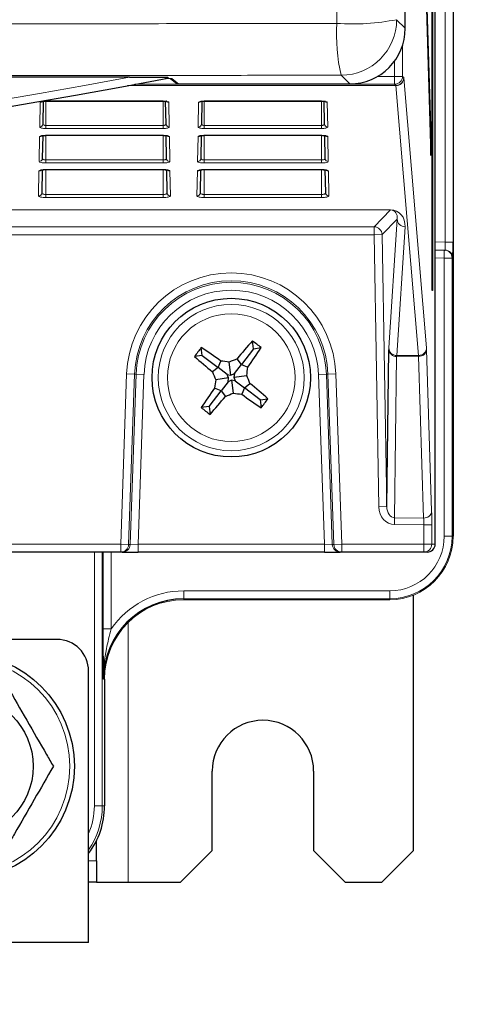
# Paper-space layout 'Blatt3' of a CAD drawing. Header units: millimetres. Extents: x 5 to 418, y 2 to 292.
# Tile 22 of 53: x 116 to 125, y 123 to 144. Entities that reach past the tile are written whole.
import ezdxf

# ---------------------------------------------------------------- set-up
doc = ezdxf.new("R2010")
doc.units = ezdxf.units.MM
doc.layers.add('SLD-0', color=7, linetype='Continuous')
doc.styles.add('SLDTEXTSTYLE0', font='TXT', dxfattribs={"width": 0.605})
doc.dimstyles.new('SLDDIMSTYLE0', dxfattribs={"dimtxt": 4.10931, "dimasz": 3.302, "dimexe": 0, "dimexo": 0.0625, "dimgap": 1.027327, "dimtad": 1, "dimlfac": 3, "dimrnd": 1e-09, "dimzin": 12, "dimdsep": 46, "dimtxsty": 'SLDTEXTSTYLE0', "dimsah": 1, "dimcen": 0.09, "dimadec": 0, "dimazin": 3, "dimtfac": 1, "dimtofl": 0, "dimtmove": 0, "dimatfit": 3, "dimfxl": 1, "dimfrac": 2, "dimtolj": 1, "dimtzin": 12, "dimarcsym": 0})

# ---------------------------------------------------------------- blocks, each defined once
blk = doc.blocks.new('_D_13')
at = {"layer": 'SLD-0', "color": 7}
for p, q in [((123.345, 250.884), (145.863, 250.884)), ((144.863, 90.984), (144.863, 250.884)), ((116.512, 90.984), (145.863, 90.984))]:
    blk.add_line(p, q, dxfattribs=at)
for centre, start, end in [((141.708, 171.679), 63.4349, 116.5651), ((141.708, 170.19), 243.4349, 296.5651)]:
    blk.add_arc(centre, 7.056, start, end, dxfattribs=at)
for points in [[(144.863, 250.884), (144.355, 247.582), (145.371, 247.582)], [(144.863, 90.984), (145.371, 94.286), (144.355, 94.286)]]:
    blk.add_solid(points, dxfattribs=at)
at = {"layer": 'SLD-0', "color": 7, "insert": (139.406, 163.879), "char_height": 4.2333, "attachment_point": 1, "rotation": 90, "style": 'SLDTEXTSTYLE0'}
blk.add_mtext('479,7', dxfattribs=at)

psp = doc.layouts.new('Blatt3')

# ---------------------------------------------------------------- linework, layer by layer
at = {"color": 7, "linetype": 'Continuous', "lineweight": 25}
for p, q in [((124.8452, 243.8177), (124.8452, 133.151)), ((123.8394, 143.8235), (123.8394, 243.1455)), ((124.4029, 138.3177), (124.4029, 238.3177)), ((124.4108, 238.3177), (124.4108, 138.3177)), ((124.4696, 132.9844), (124.4696, 238.0845)), ((124.3831, 141.5263), (123.878, 157.7772)), ((123.8741, 157.4019), (124.3792, 141.151)), ((118.04, 142.7966), (56.9838, 142.7966)), ((118.9097, 142.7634), (119.0301, 142.6708)), ((119.0708, 142.657), (122.6729, 142.657)), ((116.2246, 142.292), (116.2162, 141.8111)), ((116.2785, 142.2953), (118.7452, 142.2953)), ((118.7452, 142.2953), (118.7452, 142.2967)), ((118.8075, 141.8111), (118.7991, 142.292)), ((119.558, 142.292), (119.5496, 141.8111)), ((119.6119, 142.2953), (119.6119, 142.2967)), ((119.6119, 142.2953), (122.0785, 142.2953)), ((122.0785, 142.2953), (122.0785, 142.2967)), ((122.1408, 141.8111), (122.1324, 142.292)), ((116.212, 141.5707), (116.2036, 141.0884)), ((116.2785, 141.5753), (118.7452, 141.5753)), ((118.8201, 141.0884), (118.8117, 141.5708)), ((119.5454, 141.5707), (119.537, 141.0884)), ((119.6119, 141.5753), (122.0785, 141.5753)), ((122.1535, 141.0884), (122.145, 141.5708)), ((124.3831, 141.5263), (124.3681, 141.5109)), ((124.3792, 141.151), (124.3831, 141.5263)), ((116.1995, 140.8495), (116.191, 140.3657)), ((116.2785, 140.8552), (118.7452, 140.8552)), ((118.8327, 140.3657), (118.8243, 140.8494)), ((119.5328, 140.8495), (119.5243, 140.3657)), ((119.6119, 140.8552), (122.0785, 140.8552)), ((122.0785, 140.8552), (122.0785, 140.8567)), ((122.1661, 140.3657), (122.1576, 140.8494)), ((124.4696, 139.1676), (124.6611, 139.1643)), ((124.6611, 139.1643), (124.6756, 139.164)), ((124.4108, 138.3177), (124.4029, 138.3177)), ((120.6454, 137.0925), (120.6238, 137.2571)), ((119.5704, 136.9513), (119.4058, 136.9296)), ((119.5704, 136.9513), (119.5488, 137.1159)), ((119.5704, 136.9513), (119.9013, 136.6973)), ((120.6454, 137.0925), (120.3914, 136.7617)), ((120.6454, 137.0925), (120.8101, 137.1141)), ((123.4506, 133.7748), (123.4928, 137.0709)), ((119.9013, 136.6973), (119.9588, 136.8335)), ((120.1714, 136.5388), (120.1357, 136.8104)), ((120.2444, 136.5702), (120.3914, 136.7617)), ((120.3914, 136.7617), (120.3007, 136.8784)), ((120.3914, 136.7617), (120.5277, 136.7041)), ((119.9013, 136.6973), (119.7845, 136.6065)), ((120.0927, 136.5503), (119.9013, 136.6973)), ((120.0927, 136.5503), (120.1714, 136.5388)), ((120.1241, 136.4772), (120.0927, 136.5503)), ((120.1714, 136.5388), (120.2444, 136.5702)), ((120.2444, 136.5702), (120.233, 136.4915)), ((120.1241, 136.4772), (119.8525, 136.4415)), ((120.1126, 136.3985), (119.9656, 136.2071)), ((120.1126, 136.3985), (120.1241, 136.4772)), ((120.1857, 136.4299), (120.1126, 136.3985)), ((120.1857, 136.4299), (120.2214, 136.1584)), ((120.2644, 136.4185), (120.1857, 136.4299)), ((120.233, 136.4915), (120.5045, 136.5272)), ((120.233, 136.4915), (120.2644, 136.4185)), ((120.2644, 136.4185), (120.4558, 136.2715)), ((120.4558, 136.2715), (120.5726, 136.3623)), ((119.7116, 135.8763), (119.9656, 136.2071)), ((119.9656, 136.2071), (119.8294, 136.2646)), ((119.9656, 136.2071), (120.0564, 136.0903)), ((120.4558, 136.2715), (120.3983, 136.1352)), ((120.7866, 136.0175), (120.4558, 136.2715)), ((120.7866, 136.0175), (120.9513, 136.0391)), ((120.7866, 136.0175), (120.8083, 135.8528)), ((119.7116, 135.8763), (119.547, 135.8546)), ((119.7116, 135.8763), (119.7333, 135.7116)), ((117.8534, 132.8177), (115.1008, 132.8177)), ((117.8855, 132.8177), (117.8534, 132.8177)), ((117.8855, 132.8177), (118.219, 132.8177)), ((122.1381, 132.8177), (118.219, 132.8177)), ((122.1381, 132.8177), (122.4716, 132.8177)), ((122.5037, 132.8177), (122.4716, 132.8177)), ((124.2311, 132.8177), (122.5037, 132.8177)), ((124.2999, 132.8177), (124.2311, 132.8177)), ((123.5119, 131.8178), (119.1785, 131.8178)), ((124.0119, 126.551), (124.0119, 131.9151)), ((116.5119, 130.9844), (58.5119, 130.9844)), ((117.1785, 124.6177), (117.1785, 130.3177)), ((117.5118, 130.151), (117.5118, 127.4844)), ((119.7785, 126.551), (119.7785, 128.2177)), ((121.9119, 128.2177), (121.9119, 126.551)), ((117.3452, 126.3309), (117.3452, 126.758)), ((119.1119, 125.8844), (119.7785, 126.551)), ((121.9119, 126.551), (122.5785, 125.8844)), ((123.3452, 125.8844), (124.0119, 126.551)), ((117.3452, 126.3309), (117.3452, 125.8844)), ((117.3452, 125.8844), (117.1785, 125.8844)), ((117.3452, 125.8844), (118.0119, 125.8844)), ((118.0119, 125.8844), (119.1119, 125.8844)), ((122.5785, 125.8844), (123.3452, 125.8844)), ((117.1785, 124.6177), (114.0452, 124.6177))]:
    psp.add_line(p, q, dxfattribs=at)
at = {"color": 7, "linetype": 'Continuous', "lineweight": 18}
for p, q in [((124.8452, 133.151), (124.8452, 243.8177)), ((124.6814, 139.3306), (124.6814, 144.3048)), ((124.8451, 144.3048), (124.8451, 139.3306)), ((123.6579, 144.0049), (123.8394, 143.8235)), ((123.7815, 143.4605), (123.7815, 142.8148)), ((123.6148, 142.8148), (123.6148, 143.1353)), ((118.9377, 142.7593), (119.0708, 142.657)), ((122.6729, 142.657), (122.4914, 142.8384)), ((123.2589, 142.8148), (123.6148, 142.8148)), ((123.6148, 142.8148), (123.7815, 142.8148)), ((123.6148, 142.8148), (123.6148, 142.6482)), ((123.7815, 142.8148), (123.8076, 142.7894)), ((123.8087, 142.7822), (124.2874, 137.114)), ((123.6421, 142.6192), (117.9975, 142.6192)), ((118.0169, 142.6228), (123.6409, 142.6228)), ((123.6148, 142.6482), (118.153, 142.6482)), ((123.6409, 142.6228), (123.6148, 142.6482)), ((124.1207, 136.951), (123.6421, 142.6192)), ((116.1496, 141.7471), (116.1587, 142.2714)), ((116.2785, 142.2967), (118.7452, 142.2967)), ((116.2785, 142.2953), (116.2785, 142.2967)), ((116.2785, 142.2953), (116.2785, 141.7836)), ((118.7452, 142.2953), (118.7452, 141.7836)), ((118.865, 142.2714), (118.8742, 141.7471)), ((119.4829, 141.7471), (119.4921, 142.2714)), ((119.6119, 142.2967), (122.0785, 142.2967)), ((119.6119, 142.2953), (119.6119, 141.7836)), ((122.0785, 142.2953), (122.0785, 141.7836)), ((122.1983, 142.2714), (122.2075, 141.7471)), ((116.2785, 141.7196), (116.2785, 141.7836)), ((116.2785, 141.7836), (118.7452, 141.7836)), ((118.7452, 141.7196), (116.2785, 141.7196)), ((118.7452, 141.7196), (118.7452, 141.7836)), ((119.6119, 141.7196), (119.6119, 141.7836)), ((119.6119, 141.7836), (122.0785, 141.7836)), ((122.0785, 141.7196), (119.6119, 141.7196)), ((122.0785, 141.7196), (122.0785, 141.7836)), ((116.137, 141.0244), (116.1461, 141.5487)), ((116.2785, 141.5767), (118.7452, 141.5767)), ((116.2785, 141.5753), (116.2785, 141.5767)), ((116.2785, 141.5753), (116.2785, 141.0582)), ((118.7452, 141.5753), (118.7452, 141.5767)), ((118.7452, 141.5753), (118.7452, 141.0582)), ((118.8776, 141.5487), (118.8868, 141.0244)), ((119.4703, 141.0244), (119.4795, 141.5487)), ((119.6119, 141.5767), (122.0785, 141.5767)), ((119.6119, 141.5753), (119.6119, 141.5767)), ((119.6119, 141.5753), (119.6119, 141.0582)), ((122.0785, 141.5753), (122.0785, 141.5767)), ((122.0785, 141.5753), (122.0785, 141.0582)), ((122.211, 141.5487), (122.2201, 141.0244)), ((116.2785, 140.9942), (116.2785, 141.0582)), ((116.2785, 141.0582), (118.7452, 141.0582)), ((118.7452, 140.9942), (116.2785, 140.9942)), ((118.7452, 140.9942), (118.7452, 141.0582)), ((119.6119, 140.9942), (119.6119, 141.0582)), ((119.6119, 141.0582), (122.0785, 141.0582)), ((122.0785, 140.9942), (119.6119, 140.9942)), ((122.0785, 140.9942), (122.0785, 141.0582)), ((116.1244, 140.3017), (116.1335, 140.826)), ((116.2785, 140.8567), (118.7452, 140.8567)), ((116.2785, 140.8552), (116.2785, 140.8567)), ((116.2785, 140.8552), (116.2785, 140.3328)), ((118.7452, 140.8552), (118.7452, 140.8567)), ((118.7452, 140.8552), (118.7452, 140.3328)), ((118.8902, 140.826), (118.8994, 140.3017)), ((119.4577, 140.3017), (119.4668, 140.826)), ((119.6119, 140.8567), (122.0785, 140.8567)), ((119.6119, 140.8552), (119.6119, 140.8567)), ((119.6119, 140.8552), (119.6119, 140.3328)), ((122.0785, 140.8552), (122.0785, 140.3328)), ((122.2236, 140.826), (122.2327, 140.3017)), ((116.2785, 140.2688), (116.2785, 140.3328)), ((116.2785, 140.3328), (118.7452, 140.3328)), ((118.7452, 140.2688), (116.2785, 140.2688)), ((118.7452, 140.2688), (118.7452, 140.3328)), ((119.6119, 140.2688), (119.6119, 140.3328)), ((119.6119, 140.3328), (122.0785, 140.3328)), ((122.0785, 140.2688), (119.6119, 140.2688)), ((122.0785, 140.2688), (122.0785, 140.3328)), ((123.531, 140.0067), (95.6621, 140.0067)), ((95.7357, 140.0104), (123.531, 140.0104)), ((123.1843, 139.6539), (123.531, 140.0067)), ((123.531, 140.0104), (123.531, 140.0067)), ((114.9737, 139.6539), (123.1843, 139.6539)), ((123.1843, 139.6539), (123.1843, 139.4872)), ((123.6688, 139.8137), (123.3509, 139.4902)), ((123.4938, 137.1083), (123.6688, 139.8137)), ((123.8354, 139.6536), (123.6605, 136.9482)), ((123.1843, 139.4872), (114.9853, 139.4872)), ((123.3509, 139.4902), (123.1843, 139.4872)), ((123.284, 133.7719), (123.1843, 139.4872)), ((123.3509, 139.4902), (123.4506, 133.7748)), ((124.4696, 139.3343), (124.6814, 139.3306)), ((124.8451, 139.3306), (124.6814, 139.3306)), ((124.6582, 138.9976), (124.6611, 139.1643)), ((124.6582, 138.9976), (124.4696, 139.0009)), ((124.8248, 138.9976), (124.6582, 138.9976)), ((124.6582, 133.151), (124.6582, 138.9976)), ((124.8248, 138.9976), (124.8248, 133.151)), ((124.8393, 138.9974), (124.8248, 138.9976)), ((123.6605, 136.9482), (124.1207, 136.951)), ((124.2891, 137.0766), (124.3947, 133.6786)), ((123.6579, 136.9295), (123.6146, 133.5406)), ((124.121, 136.9323), (123.6579, 136.9295)), ((124.2266, 133.5342), (124.121, 136.9323)), ((117.8534, 132.9844), (117.9783, 136.5612)), ((117.9783, 136.5612), (118.1448, 136.5554)), ((118.1448, 136.5554), (118.0199, 132.9786)), ((118.052, 132.9786), (118.1769, 136.5543)), ((118.1769, 136.5543), (118.1448, 136.5554)), ((118.1769, 136.5543), (118.3434, 136.5484)), ((118.3434, 136.5484), (118.219, 132.9844)), ((122.1802, 136.5543), (122.0136, 136.5484)), ((122.1381, 132.9844), (122.0136, 136.5484)), ((122.1802, 136.5543), (122.2123, 136.5554)), ((122.1802, 136.5543), (122.305, 132.9786)), ((122.3788, 136.5612), (122.2123, 136.5554)), ((122.3372, 132.9786), (122.2123, 136.5554)), ((122.3788, 136.5612), (122.5037, 132.9844)), ((123.4506, 133.7748), (123.284, 133.7719)), ((123.6146, 133.5406), (123.6131, 133.3962)), ((123.6146, 133.5406), (124.2266, 133.5342)), ((124.2311, 133.3898), (123.6131, 133.3962)), ((124.3977, 133.3898), (124.2311, 133.3898)), ((124.2311, 132.9844), (124.2311, 133.3898)), ((124.3977, 133.3898), (124.3977, 132.9844)), ((124.8248, 133.151), (124.6582, 133.151)), ((124.8248, 133.151), (124.8452, 133.151)), ((124.8452, 133.151), (124.8452, 133.151)), ((115.1008, 132.9844), (117.8534, 132.9844)), ((117.2986, 127.4844), (117.2986, 132.8177)), ((117.4653, 132.8177), (117.4653, 127.4844)), ((117.4857, 131.2032), (117.4857, 132.8177)), ((117.6524, 132.8177), (117.6524, 131.2032)), ((117.8534, 132.9844), (118.0199, 132.9786)), ((117.8534, 132.9844), (117.8534, 132.8177)), ((118.0199, 132.9786), (118.052, 132.9786)), ((118.219, 132.9844), (118.052, 132.9786)), ((118.219, 132.9844), (118.219, 132.8177)), ((118.219, 132.9844), (122.1381, 132.9844)), ((122.305, 132.9786), (122.1381, 132.9844)), ((122.1381, 132.9844), (122.1381, 132.8177)), ((122.305, 132.9786), (122.3372, 132.9786)), ((122.5037, 132.9844), (122.3372, 132.9786)), ((122.5037, 132.9844), (124.2311, 132.9844)), ((122.5037, 132.9844), (122.5037, 132.8177)), ((124.2311, 132.9844), (124.3977, 132.9844)), ((124.2311, 132.9844), (124.2311, 132.8177)), ((124.3977, 132.9844), (124.4696, 132.9844)), ((119.1785, 131.8381), (119.1785, 132.0048)), ((119.1785, 132.0048), (123.5119, 132.0048)), ((123.5119, 131.8381), (123.5119, 132.0048)), ((123.5119, 131.8381), (119.1785, 131.8381)), ((119.1785, 131.8381), (119.1785, 131.8178)), ((119.1785, 131.8178), (123.5119, 131.8178)), ((119.1785, 131.8178), (119.1785, 131.8177)), ((123.5119, 131.8178), (123.5119, 131.8381)), ((123.5119, 131.8178), (123.5119, 131.8177)), ((117.4857, 131.2032), (117.6524, 131.2032)), ((118.0119, 125.8844), (118.0119, 131.3413)), ((117.5118, 130.151), (117.4915, 130.151)), ((117.5118, 127.4844), (117.5118, 130.151)), ((117.5118, 130.151), (117.5118, 130.151)), ((117.4653, 127.4844), (117.2986, 127.4844)), ((117.4653, 127.4844), (117.5118, 127.4844)), ((117.5118, 127.4844), (117.5118, 127.4844)), ((117.1785, 126.3309), (117.3452, 126.3309))]:
    psp.add_line(p, q, dxfattribs=at)
at = {"color": 7, "linetype": 'Continuous', "lineweight": 25, "flags": 128}
psp.add_lwpolyline([(118.9377, 142.7593), (118.9247, 142.7606), (118.9163, 142.7628)], dxfattribs=at)
at = {"color": 7, "linetype": 'Continuous', "lineweight": 25}
for centre, radius in [((120.1785, 136.4844), 1.6667), ((114.5119, 128.3177), 2.3667), ((114.5119, 128.3177), 1.5)]:
    psp.add_circle(centre, radius, dxfattribs=at)
at = {"color": 7, "linetype": 'Continuous', "lineweight": 18}
for centre, radius in [((120.1785, 136.4844), 1.5367), ((120.1785, 136.4844), 1.3427), ((114.5119, 128.3177), 2.2704)]:
    psp.add_circle(centre, radius, dxfattribs=at)
for centre, radius, start, end in [((122.7185, 148.9088), 4.993, 266.35926, 280.84429), ((122.491, 144.0054), 1.1669, 270.02044, 359.97956), ((126.048, 143.6801), 3.6548, 176.14485, 193.31407), ((87.5119, 306.474), 166.5, 259.434941, 280.565059), ((123.6148, 142.8149), 0.1667, 270.02127, 359.97924), ((123.6409, 142.7895), 0.1667, 270.02127, 359.97924), ((123.6432, 142.7848), 0.1656, 269.62858, 359.11482), ((116.1589, 142.3389), 0.0675, 269.87403, 306.51014), ((118.8649, 142.3389), 0.0675, 233.29071, 270.12662), ((119.4922, 142.3389), 0.0675, 269.87403, 306.51014), ((122.1982, 142.3389), 0.0675, 233.29071, 270.12662), ((116.1504, 141.813), 0.0659, 269.33761, 358.37428), ((118.8734, 141.813), 0.0659, 181.62572, 270.66239), ((119.4837, 141.813), 0.0659, 269.33761, 358.37428), ((122.2067, 141.813), 0.0659, 181.62572, 270.66239), ((116.1463, 141.6162), 0.0675, 269.86882, 308.07244), ((118.8775, 141.6162), 0.0675, 231.80296, 270.1316), ((119.4796, 141.6162), 0.0675, 269.86882, 308.07244), ((122.2108, 141.6162), 0.0675, 231.73067, 270.13185), ((116.1377, 141.0903), 0.0659, 269.33761, 358.37428), ((118.886, 141.0903), 0.0659, 181.62572, 270.66239), ((119.4711, 141.0903), 0.0659, 269.33761, 358.37428), ((122.2193, 141.0903), 0.0659, 181.62572, 270.66239), ((116.1337, 140.8935), 0.0675, 269.86318, 309.72666), ((118.8901, 140.8935), 0.0675, 230.11592, 270.13737), ((119.467, 140.8935), 0.0675, 269.86318, 309.72666), ((122.2234, 140.8935), 0.0675, 230.11592, 270.13737), ((116.1251, 140.3676), 0.0659, 269.33761, 358.37428), ((118.8986, 140.3676), 0.0659, 181.62572, 270.66239), ((119.4585, 140.3676), 0.0659, 269.33761, 358.37428), ((122.232, 140.3676), 0.0659, 181.62572, 270.66239), ((123.1842, 139.4872), 0.1667, 1.01985, 89.98), ((123.8342, 139.8191), 0.1655, 181.86307, 270.41601), ((124.6581, 138.9976), 0.1667, 359.99538, 88.99574), ((124.6726, 138.9974), 0.1667, 359.99538, 88.99574), ((120.1785, 136.4844), 2.2016, 2, 178), ((120.1785, 136.4844), 2.035, 2, 178), ((120.1785, 136.4844), 2.0029, 2, 178), ((120.1785, 136.4844), 1.8362, 2, 178), ((123.6497, 137.087), 0.1577, 185.85356, 272.9847), ((123.6593, 137.1137), 0.1655, 181.86307, 270.41601), ((124.1218, 137.1166), 0.1656, 269.62858, 359.11482), ((124.1311, 137.0906), 0.1586, 266.33242, 354.95717), ((124.2367, 133.6925), 0.1586, 266.33242, 354.95717), ((123.5119, 133.151), 1.1463, 270, 0), ((123.5119, 133.151), 1.3129, 270, 0), ((123.5119, 133.151), 1.3333, 270, 0), ((117.8534, 132.9844), 0.1667, 270.00417, 358.00487), ((117.8855, 132.9844), 0.1667, 270.00417, 358.00487), ((122.4716, 132.9844), 0.1667, 181.99513, 269.99583), ((122.5037, 132.9844), 0.1667, 181.99513, 269.99583), ((124.2311, 132.9844), 0.1667, 270.00461, 0.00461), ((119.1785, 130.151), 1.8537, 90, 145.41581), ((119.1785, 130.151), 1.6667, 90, 180), ((115.8452, 127.4844), 1.4534, 336.5448, 0), ((115.8452, 127.4844), 1.6201, 325.38727, 0)]:
    psp.add_arc(centre, radius, start, end, dxfattribs=at)
at = {"color": 7, "linetype": 'Continuous', "lineweight": 25}
for centre, radius, start, end in [((87.5119, 306.474), 166.6667, 259.163911, 280.836089), ((129.5031, 129.3529), 11.8878, 138.32508, 140.72465), ((112.8769, 126.9744), 12.8744, 51.96097, 53.00625), ((129.6885, 129.1828), 12.8744, 141.96097, 143.00625), ((113.0121, 127.1866), 11.8878, 54.24257, 56.64214), ((110.8808, 143.6508), 11.8878, 324.24257, 326.64214), ((127.31, 145.809), 11.8878, 228.32508, 230.72465), ((118.4056, 124.2836), 12.6457, 82.13659, 82.94504), ((125.0424, 125.1554), 12.6457, 112.02218, 112.83062), ((131.5075, 141.3482), 12.6457, 202.02218, 202.83062), ((107.9777, 138.2573), 12.6457, 352.13659, 352.94504), ((132.3793, 134.7115), 12.6457, 172.13659, 172.94504), ((108.8496, 131.6206), 12.6457, 22.02218, 22.83062), ((113.0471, 127.1598), 11.8878, 48.32508, 50.72465), ((129.4763, 129.3179), 11.8878, 144.24257, 146.64214), ((115.3147, 147.8134), 12.6457, 292.02218, 292.83062), ((121.9514, 148.6852), 12.6457, 262.13659, 262.94504), ((127.345, 145.7821), 11.8878, 234.24257, 236.64214), ((110.8539, 143.6158), 11.8878, 318.32508, 320.72465), ((110.6685, 143.786), 12.8744, 321.96097, 323.00625), ((127.4801, 145.9944), 12.8744, 231.96097, 233.00625), ((119.1785, 130.151), 1.6871, 90, 180), ((116.5119, 130.3177), 0.6667, 0, 90), ((120.8452, 128.2177), 1.0667, 0, 180), ((115.8452, 127.4844), 1.6666, 323.13243, 0)]:
    psp.add_arc(centre, radius, start, end, dxfattribs=at)
for centre, major_axis, ratio, start_param, end_param in [((122.6725, 143.8238), (0.8252, -0.8252), 0.9996955, 5.4979394, 7.0684312), ((117.7047, 142.7588), (1.2333, 0), 0.0174551, 0.0226893, 0.4980226), ((119.0707, 142.7237), (0.0529, -0.0407), 0.9995904, 4.712389, 5.3682487), ((124.8393, 139.3308), (0, 0.3334), 0.0174604, 3.1412877, 4.7117794), ((124.2999, 132.9844), (0.1697, 0), 0.9822123, 4.712389, 6.2831853)]:
    psp.add_ellipse(centre, major_axis=major_axis, ratio=ratio, start_param=start_param, end_param=end_param, dxfattribs=at)
at = {"color": 7, "linetype": 'Continuous', "lineweight": 18}
for centre, major_axis, ratio, start_param, end_param in [((123.8075, 142.4561), (0, 0.3333), 0.0179487, 6.0737458, 6.265732), ((123.6408, 142.4561), (0, 0.1667), 0.0358974, 6.0737458, 6.265732), ((116.2785, 142.2713), (0.1198, 0), 0.212558, 1.5707963, 3.1378825), ((118.7452, 142.2713), (0.1198, 0), 0.212558, 0.0037102, 1.5707963), ((119.6119, 142.2713), (0.1198, 0), 0.212558, 1.5707963, 3.1378825), ((122.0785, 142.2713), (0.1198, 0), 0.212558, 0.0037102, 1.5707963), ((116.2785, 141.747), (0.129, 0), 0.212558, 3.1378825, 4.712389), ((118.7452, 141.747), (0.129, 0), 0.212558, 4.712389, 6.2868955), ((119.6119, 141.747), (0.129, 0), 0.212558, 3.1378825, 4.712389), ((122.0785, 141.747), (0.129, 0), 0.212558, 4.712389, 6.2868955), ((116.2785, 141.5486), (0.1324, 0), 0.212558, 1.5707963, 3.1378825), ((118.7452, 141.5486), (0.1324, 0), 0.212558, 0.0037102, 1.5707963), ((119.6119, 141.5486), (0.1324, 0), 0.212558, 1.5707963, 3.1378825), ((122.0785, 141.5486), (0.1324, 0), 0.212558, 0.0037102, 1.5707963), ((116.2785, 141.0243), (0.1416, 0), 0.212558, 3.1378825, 4.712389), ((118.7452, 141.0243), (0.1416, 0), 0.212558, 4.712389, 6.2868955), ((119.6119, 141.0243), (0.1416, 0), 0.212558, 3.1378825, 4.712389), ((122.0785, 141.0243), (0.1416, 0), 0.212558, 4.712389, 6.2868955), ((116.2785, 140.8259), (0.145, 0), 0.212558, 1.5707963, 3.1378825), ((118.7452, 140.8259), (0.145, 0), 0.212558, 0.0037102, 1.5707963), ((119.6119, 140.8259), (0.145, 0), 0.212558, 1.5707963, 3.1378825), ((122.0785, 140.8259), (0.145, 0), 0.212558, 0.0037102, 1.5707963), ((116.2785, 140.3016), (0.1542, 0), 0.212558, 3.1378825, 4.712389), ((118.7452, 140.3016), (0.1542, 0), 0.212558, 4.712389, 6.2868955), ((119.6119, 140.3016), (0.1542, 0), 0.212558, 3.1378825, 4.712389), ((122.0785, 140.3016), (0.1542, 0), 0.212558, 4.712389, 6.2868955), ((123.5016, 139.6471), (0.1474, 0.3389), 0.8866482, 5.0982125, 6.6512589), ((123.5016, 139.8102), (0.0847, 0.1847), 0.7936859, 5.0794069, 6.6324533), ((124.6726, 139.3308), (-0.0029, 0.1667), 0.0523172, 3.1397607, 4.7102524), ((123.5007, 136.7823), (-0.0058, 0.3333), 0.0174696, 0.2093257, 0.5235392), ((124.1195, 136.788), (0.001, 0.1667), 0.0074955, 5.7595371, 6.0737505), ((124.2861, 136.788), (0, 0.3333), 0.0179465, 5.759555, 6.0737684), ((123.6674, 136.7852), (-0.0048, 0.1666), 0.0633084, 0.2080737, 0.5222871), ((123.6173, 133.7811), (0.0049, 0.3848), 0.8660712, 1.6057138, 3.1436996), ((123.6173, 133.7811), (0.0031, 0.2405), 0.692901, 1.6057138, 3.1436996), ((124.3917, 133.3899), (0, 0.3334), 0.0179478, 4.712203, 5.7594935), ((124.2251, 133.3899), (-0.0017, 0.1667), 0.0358839, 4.7116444, 5.758935)]:
    psp.add_ellipse(centre, major_axis=major_axis, ratio=ratio, start_param=start_param, end_param=end_param, dxfattribs=at)
for points, knots in [([(122.4015, 143.9258), (122.3991, 145.974), (122.3912, 152.7886), (122.3802, 164.3775), (122.3695, 178.6033), (122.3653, 188.0618), (122.3632, 192.7453)], [0, 0, 0, 0, 0.1260002, 0.4192179, 0.7124168, 1, 1, 1, 1]), ([(95.4952, 143.9275), (95.4952, 143.9275), (97.839, 143.9239), (102.5531, 143.9186), (109.0545, 143.9161), (114.9822, 143.918), (119.2346, 143.9216), (121.7051, 143.9249), (122.4015, 143.9258)], [0, 0, 0, 0, 0.0000007, 0.261989, 0.5259248, 0.7240785, 0.9222319, 1, 1, 1, 1]), ([(122.4914, 142.8384), (121.7902, 142.8375), (119.3033, 142.8343), (115.0212, 142.8308), (109.0525, 142.829), (102.5074, 142.8311), (97.7684, 142.8371), (95.4096, 142.84)], [0, 0, 0, 0, 0.0778058, 0.2759463, 0.4742902, 0.7383425, 1, 1, 1, 1]), ([(116.2162, 141.8111), (116.217, 141.8078), (116.2184, 141.8012), (116.2307, 141.7925), (116.2485, 141.7863), (116.2657, 141.7838), (116.2757, 141.7837), (116.2785, 141.7836)], [0, 0, 0, 0, 0.23967262, 0.4797144, 0.70789086, 0.91618326, 1, 1, 1, 1]), ([(118.7452, 141.7836), (118.7518, 141.7839), (118.7649, 141.7844), (118.7825, 141.7885), (118.7966, 141.7947), (118.8059, 141.8025), (118.807, 141.8083), (118.8075, 141.8111)], [0, 0, 0, 0, 0.1914359, 0.38263, 0.580509, 0.7941304, 1, 1, 1, 1]), ([(119.5496, 141.8111), (119.5503, 141.8078), (119.5518, 141.8012), (119.564, 141.7925), (119.5818, 141.7863), (119.599, 141.7838), (119.609, 141.7837), (119.6119, 141.7836)], [0, 0, 0, 0, 0.2396726, 0.4797144, 0.7078909, 0.9161833, 1, 1, 1, 1]), ([(122.0785, 141.7836), (122.0851, 141.7839), (122.0982, 141.7844), (122.1159, 141.7885), (122.1299, 141.7947), (122.1392, 141.8025), (122.1403, 141.8083), (122.1408, 141.8111)], [0, 0, 0, 0, 0.1914359, 0.38263, 0.580509, 0.7941304, 1, 1, 1, 1]), ([(116.2036, 141.0884), (116.2048, 141.0842), (116.2071, 141.0763), (116.2241, 141.0667), (116.2462, 141.0605), (116.2657, 141.0584), (116.2763, 141.0582), (116.2785, 141.0582)], [0, 0, 0, 0, 0.2783142, 0.5149699, 0.7383807, 0.945115, 1, 1, 1, 1]), ([(118.7452, 141.0582), (118.7532, 141.0585), (118.769, 141.0591), (118.7904, 141.0637), (118.8073, 141.0705), (118.8183, 141.0791), (118.8195, 141.0854), (118.8201, 141.0884)], [0, 0, 0, 0, 0.1940397, 0.3878726, 0.5882435, 0.8021647, 1, 1, 1, 1]), ([(119.537, 141.0884), (119.5382, 141.0842), (119.5404, 141.0763), (119.5575, 141.0667), (119.5795, 141.0605), (119.599, 141.0584), (119.6096, 141.0582), (119.6119, 141.0582)], [0, 0, 0, 0, 0.2783142, 0.5149699, 0.7383807, 0.945115, 1, 1, 1, 1]), ([(122.0785, 141.0582), (122.0865, 141.0585), (122.1024, 141.0591), (122.1237, 141.0637), (122.1407, 141.0705), (122.1516, 141.0791), (122.1528, 141.0854), (122.1535, 141.0884)], [0, 0, 0, 0, 0.1940397, 0.3878726, 0.5882435, 0.8021647, 1, 1, 1, 1]), ([(116.191, 140.3657), (116.1921, 140.3618), (116.1941, 140.3539), (116.2112, 140.3436), (116.2356, 140.3363), (116.2598, 140.3332), (116.2741, 140.3329), (116.2785, 140.3328)], [0, 0, 0, 0, 0.2380712, 0.4723194, 0.6968042, 0.9068305, 1, 1, 1, 1]), ([(118.7452, 140.3328), (118.7545, 140.3332), (118.7731, 140.3338), (118.7982, 140.3388), (118.818, 140.3464), (118.8306, 140.3557), (118.8321, 140.3625), (118.8327, 140.3657)], [0, 0, 0, 0, 0.1956773, 0.3911723, 0.5932174, 0.8072867, 1, 1, 1, 1]), ([(119.5243, 140.3657), (119.5254, 140.3618), (119.5275, 140.3539), (119.5445, 140.3436), (119.569, 140.3363), (119.5931, 140.3332), (119.6075, 140.3329), (119.6119, 140.3328)], [0, 0, 0, 0, 0.2380712, 0.4723194, 0.6968042, 0.9068305, 1, 1, 1, 1]), ([(122.0785, 140.3328), (122.0879, 140.3332), (122.1065, 140.3338), (122.1315, 140.3388), (122.1514, 140.3464), (122.164, 140.3557), (122.1654, 140.3625), (122.1661, 140.3657)], [0, 0, 0, 0, 0.1956773, 0.3911723, 0.5932174, 0.8072867, 1, 1, 1, 1]), ([(117.4915, 130.151), (117.4915, 130.1526), (117.4908, 130.3651), (117.5261, 130.7184), (117.6164, 131.065), (117.6524, 131.2032)], [0, 0, 0, 0, 0.0044098, 0.6029744, 1, 1, 1, 1])]:
    psp.add_open_spline(points, degree=3, knots=knots, dxfattribs=at)
at = {"color": 7, "linetype": 'Continuous', "lineweight": 25}
for points, knots in [([(118.04, 142.7966), (118.1514, 142.7966), (118.4231, 142.7966), (118.6886, 142.7955), (118.8452, 142.7949)], [0, 0, 0, 0, 0.4102656, 1, 1, 1, 1]), ([(118.7937, 142.7693), (118.7935, 142.7693), (118.7931, 142.7692), (118.7915, 142.7692), (118.7895, 142.7691), (118.7885, 142.7691), (118.7882, 142.7691)], [0, 0, 0, 0, 0.363461, 0.7301467, 0.9301298, 1, 1, 1, 1]), ([(118.8452, 142.7949), (118.8452, 142.7884), (118.8452, 142.78), (118.8452, 142.7793), (118.8452, 142.7792)], [0, 0, 0, 0, 0.7634503, 1, 1, 1, 1]), ([(116.1979, 142.2867), (116.1978, 142.2867), (116.1974, 142.2865), (116.2014, 142.2879), (116.2113, 142.2902), (116.23, 142.293), (116.2538, 142.295), (116.2712, 142.2952), (116.2785, 142.2953)], [0, 0, 0, 0, 0.04439343, 0.16960344, 0.33361608, 0.54785703, 0.80804211, 1, 1, 1, 1]), ([(118.7452, 142.2953), (118.7561, 142.2951), (118.7772, 142.2947), (118.8031, 142.2918), (118.8192, 142.2888), (118.8262, 142.2866), (118.8266, 142.2864), (118.8235, 142.2876), (118.8203, 142.2904), (118.8193, 142.2913)], [0, 0, 0, 0, 0.2335342, 0.4512307, 0.6323921, 0.7645321, 0.8654905, 0.9581526, 1, 1, 1, 1]), ([(119.5312, 142.2867), (119.5311, 142.2867), (119.5307, 142.2865), (119.5348, 142.2879), (119.5447, 142.2902), (119.5633, 142.293), (119.5872, 142.295), (119.6045, 142.2952), (119.6119, 142.2953)], [0, 0, 0, 0, 0.04439343, 0.16960344, 0.33361608, 0.54785703, 0.80804211, 1, 1, 1, 1]), ([(122.0785, 142.2953), (122.0895, 142.2951), (122.1105, 142.2947), (122.1364, 142.2918), (122.1526, 142.2888), (122.1596, 142.2866), (122.1599, 142.2864), (122.1569, 142.2876), (122.1536, 142.2904), (122.1526, 142.2913)], [0, 0, 0, 0, 0.2335342, 0.4512307, 0.6323921, 0.7645321, 0.8654905, 0.9581526, 1, 1, 1, 1]), ([(116.193, 141.5699), (116.1919, 141.5689), (116.1885, 141.5659), (116.1858, 141.5649), (116.1863, 141.5651), (116.192, 141.567), (116.2052, 141.57), (116.2283, 141.5732), (116.2548, 141.575), (116.2725, 141.5752), (116.2785, 141.5753)], [0, 0, 0, 0, 0.0441864, 0.1317224, 0.2198087, 0.3286378, 0.4734978, 0.6612874, 0.8845063, 1, 1, 1, 1]), ([(118.7452, 141.5753), (118.7576, 141.575), (118.7815, 141.5746), (118.8112, 141.5712), (118.8292, 141.5678), (118.8373, 141.5652), (118.837, 141.5652), (118.837, 141.5653)], [0, 0, 0, 0, 0.2822573, 0.5468471, 0.7685733, 0.9291726, 1, 1, 1, 1]), ([(119.5263, 141.5699), (119.5252, 141.5689), (119.5219, 141.5659), (119.5192, 141.5649), (119.5197, 141.5651), (119.5253, 141.567), (119.5385, 141.57), (119.5616, 141.5732), (119.5881, 141.575), (119.6058, 141.5752), (119.6119, 141.5753)], [0, 0, 0, 0, 0.0441864, 0.1317224, 0.2198087, 0.3286378, 0.4734978, 0.6612874, 0.8845063, 1, 1, 1, 1]), ([(122.0785, 141.5753), (122.0909, 141.575), (122.1149, 141.5746), (122.1445, 141.5712), (122.1626, 141.5678), (122.1706, 141.5652), (122.1704, 141.5652), (122.1703, 141.5653)], [0, 0, 0, 0, 0.2822573, 0.5468471, 0.7685733, 0.9291726, 1, 1, 1, 1]), ([(116.1776, 140.8452), (116.1764, 140.8444), (116.1739, 140.843), (116.1757, 140.844), (116.1833, 140.8463), (116.2, 140.8499), (116.2281, 140.8535), (116.2568, 140.8551), (116.2744, 140.8552), (116.2785, 140.8552)], [0, 0, 0, 0, 0.0895316, 0.1849585, 0.3069392, 0.4707182, 0.6802793, 0.9238911, 1, 1, 1, 1]), ([(118.7452, 140.8552), (118.759, 140.855), (118.7873, 140.8544), (118.8212, 140.8504), (118.8415, 140.8461), (118.8492, 140.8435), (118.8493, 140.843), (118.8454, 140.8458), (118.8436, 140.8471)], [0, 0, 0, 0, 0.2403992, 0.4908959, 0.6759934, 0.8082826, 0.9082606, 1, 1, 1, 1]), ([(119.5146, 140.8483), (119.5133, 140.8471), (119.5098, 140.844), (119.5075, 140.8433), (119.509, 140.8439), (119.5166, 140.8464), (119.5333, 140.8499), (119.5615, 140.8535), (119.5901, 140.8551), (119.6077, 140.8552), (119.6119, 140.8552)], [0, 0, 0, 0, 0.050391, 0.135411, 0.2260292, 0.3418632, 0.4973892, 0.6963903, 0.9277263, 1, 1, 1, 1]), ([(122.0785, 140.8552), (122.0924, 140.855), (122.1206, 140.8544), (122.1545, 140.8504), (122.1748, 140.8461), (122.1825, 140.8435), (122.1827, 140.843), (122.1788, 140.8458), (122.1769, 140.8471)], [0, 0, 0, 0, 0.2403992, 0.4908959, 0.6759934, 0.8082826, 0.9082606, 1, 1, 1, 1]), ([(117.4915, 130.151), (117.4914, 130.1524), (117.4899, 130.3476), (117.4869, 130.6824), (117.4861, 131.0496), (117.4857, 131.2032)], [0, 0, 0, 0, 0.00406193, 0.58338722, 1, 1, 1, 1]), ([(115.4741, 129.9844), (115.6078, 129.7529), (115.8793, 129.2826), (116.2044, 128.7195), (116.3888, 128.4), (116.4364, 128.3177)], [0, 0, 0, 0, 0.418553, 0.8501562, 1, 1, 1, 1]), ([(116.4364, 128.3177), (116.3027, 128.0862), (116.0312, 127.616), (115.7061, 127.0528), (115.5217, 126.7334), (115.4741, 126.651)], [0, 0, 0, 0, 0.418553, 0.8501562, 1, 1, 1, 1])]:
    psp.add_open_spline(points, degree=3, knots=knots, dxfattribs=at)

# ---------------------------------------------------------------- dimensions: what is measured, and where the dimension line sits
at = {"layer": 'SLD-0', "color": 7}
dim = psp.add_linear_dim(base=(144.8634, 250.8844), p1=(116.5119, 90.9844), p2=(123.3452, 250.8844), angle=90, text='(<>)', dimstyle='SLDDIMSTYLE0', dxfattribs=at)
dim.commit()
dim.dimension.update_dxf_attribs({"geometry": '_D_13', "text_midpoint": (144.8634, 170.9344), "dimtype": 160})

doc.saveas('drawing.dxf')
